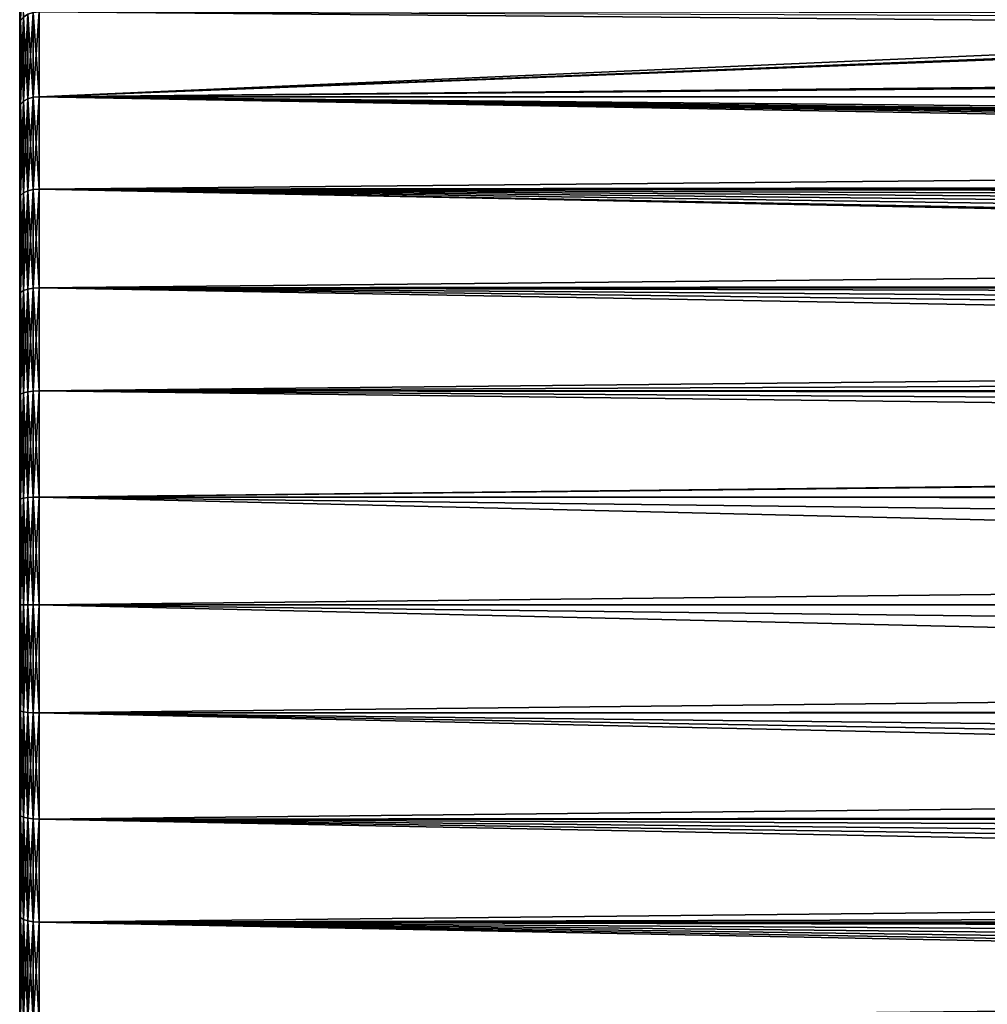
# Model space of a CAD drawing. Header units: metres. Extents: x -128 to 146, y -23 to 80.
# Tile 2 of 113: x -128 to -103, y -10 to 15. Entities that reach past the tile are written whole.
import ezdxf

# ---------------------------------------------------------------- set-up
doc = ezdxf.new("R2010")
doc.units = ezdxf.units.M
doc.layers.add('solid_509241_SW0001', color=7, linetype='CONTINUOUS')

msp = doc.modelspace()

# ---------------------------------------------------------------- linework, layer by layer
at = {"layer": 'solid_509241_SW0001'}
for points in [[(-128, -22.336422, 2.708179), (-128, 22.336422, 2.708179), (-128, 22.5)], [(-128, -22.5), (-128, -22.336422, 2.708179), (-128, 22.5)], [(-128, 22.336422, -2.708179), (-128, -22.5), (-128, 22.5)], [(-128, -21.846973, 5.38143), (-128, 21.846973, 5.38143), (-128, 22.336422, 2.708179)], [(-128, -22.336422, 2.708179), (-128, -21.846973, 5.38143), (-128, 22.336422, 2.708179)], [(-128, 22.336422, -2.708179), (-128, -22.336422, -2.708179), (-128, -22.5)], [(-128, 22.336422, -2.708179), (-128, 21.846973, -5.38143), (-128, -22.336422, -2.708179)], [(-128, -21.038984, 7.97566), (-128, 21.038984, 7.97566), (-128, 21.846973, 5.38143)], [(-128, -21.846973, 5.38143), (-128, -21.038984, 7.97566), (-128, 21.846973, 5.38143)], [(-128, 21.846973, -5.38143), (-128, -21.846973, -5.38143), (-128, -22.336422, -2.708179)], [(-128, 21.846973, -5.38143), (-128, 21.038984, -7.97566), (-128, -21.846973, -5.38143)], [(-128, -19.924067, 10.45378), (-128, 19.924067, 10.45378), (-128, 21.038984, 7.97566)], [(-128, -21.038984, 7.97566), (-128, -19.924067, 10.45378), (-128, 21.038984, 7.97566)], [(-128, 21.038984, -7.97566), (-128, -21.038984, -7.97566), (-128, -21.846973, -5.38143)], [(-128, 21.038984, -7.97566), (-128, 19.924067, -10.45378), (-128, -21.038984, -7.97566)], [(-128, -18.518557, 12.779398), (-128, 18.518557, 12.779398), (-128, 19.924067, 10.45378)], [(-128, -19.924067, 10.45378), (-128, -18.518557, 12.779398), (-128, 19.924067, 10.45378)], [(-128, 19.924067, -10.45378), (-128, -19.924067, -10.45378), (-128, -21.038984, -7.97566)], [(-128, 19.924067, -10.45378), (-128, 18.518557, -12.779398), (-128, -19.924067, -10.45378)], [(-128, -16.842947, 14.918616), (-128, 16.842947, 14.918616), (-128, 18.518557, 12.779398)], [(-128, -18.518557, 12.779398), (-128, -16.842947, 14.918616), (-128, 18.518557, 12.779398)], [(-128, 18.518557, -12.779398), (-128, -18.518557, -12.779398), (-128, -19.924067, -10.45378)], [(-128, 18.518557, -12.779398), (-128, 16.842947, -14.918616), (-128, -18.518557, -12.779398)], [(-127.904419, 17.061569, 15.115231), (-127.975525, 16.957144, 15.022717), (-127.975525, 15.022717, 16.957144)], [(-127.904419, 15.115231, 17.061569), (-127.904419, 17.061569, 15.115231), (-127.975525, 15.022717, 16.957144)], [(-127.975525, 16.957144, 15.022717), (-128, 16.842947, 14.918616), (-128, 14.921668, 16.840242)], [(-127.975525, 15.022717, 16.957144), (-127.975525, 16.957144, 15.022717), (-128, 14.921668, 16.840242)], [(-127.975525, 16.957144, -15.022717), (-128, 14.921668, -16.840242), (-128, 16.842947, -14.918616)], [(-127.975525, 16.957144, -15.022717), (-127.975525, 15.022717, -16.957144), (-128, 14.921668, -16.840242)], [(-128, -14.921668, 16.840242), (-128, 14.921668, 16.840242), (-128, 16.842947, 14.918616)], [(-128, -16.842947, 14.918616), (-128, -14.921668, 16.840242), (-128, 16.842947, 14.918616)], [(-128, 16.842947, -14.918616), (-128, -16.842947, -14.918616), (-128, -18.518557, -12.779398)], [(-128, 16.842947, -14.918616), (-128, 14.921668, -16.840242), (-128, -16.842947, -14.918616)], [(-127.904419, 15.115231, -17.061569), (-127.975525, 15.022717, -16.957144), (-127.975525, 16.957144, -15.022717)], [(-127.79364, 15.188621, 17.144409), (-127.904419, 15.115231, 17.061569), (-127.904419, 12.948479, 18.759109)], [(-127.79364, 13.011349, 18.850193), (-127.79364, 15.188621, 17.144409), (-127.904419, 12.948479, 18.759109)], [(-127.79364, 15.188621, -17.144409), (-127.79364, 13.011349, -18.850193), (-127.904419, 15.115231, -17.061569)], [(-127.65406, 15.23569, 17.197538), (-127.79364, 15.188621, 17.144409), (-127.79364, 13.011349, 18.850193)], [(-127.65406, 13.05167, 18.908609), (-127.65406, 15.23569, 17.197538), (-127.79364, 13.011349, 18.850193)], [(-127.65406, 15.23569, -17.197538), (-127.65406, 13.05167, -18.908609), (-127.79364, 15.188621, -17.144409)], [(-127.65406, 13.05167, -18.908609), (-127.79364, 13.011349, -18.850193), (-127.79364, 15.188621, -17.144409)], [(-127.65406, 13.05167, 18.908609), (-127.5, 13.065489, 18.928629), (-127.5, 15.251822, 17.215748)], [(-127.65406, 13.05167, 18.908609), (-127.5, 15.251822, 17.215748), (-127.65406, 15.23569, 17.197538)], [(-127.65406, 15.23569, -17.197538), (-127.5, 15.251822, -17.215748), (-127.5, 13.065489, -18.928629)], [(-127.65406, 15.23569, -17.197538), (-127.5, 13.065489, -18.928629), (-127.65406, 13.05167, -18.908609)], [(-127.5, 13.065489, 18.928629), (127.5, 15.251822, 17.215748), (77.206894, 15.070559, 17.374643)], [(-127.5, 13.065489, 18.928629), (127.5, 13.065489, 18.928629), (127.5, 15.251822, 17.215748)], [(-78.637253, 15.206283, 17.255983), (-127.5, 15.251822, 17.215748), (-127.5, 13.065489, 18.928629)], [(127.5, 13.065489, -18.928629), (-127.5, 15.251822, -17.215748), (-77.206894, 15.070559, -17.374643)], [(127.5, 13.065489, -18.928629), (-127.5, 13.065489, -18.928629), (-127.5, 15.251822, -17.215748)], [(-77.206993, 15.070563, 17.37464), (-78.637253, 15.206283, 17.255983), (-127.5, 13.065489, 18.928629)], [(-127.975525, 15.022717, 16.957144), (-128, 14.921668, 16.840242), (-128, 12.782748, 18.516245)], [(-127.975525, 12.869227, 18.644295), (-127.975525, 15.022717, 16.957144), (-128, 12.782748, 18.516245)], [(-127.975525, 15.022717, -16.957144), (-128, 12.782748, -18.516245), (-128, 14.921668, -16.840242)], [(-127.975525, 15.022717, -16.957144), (-127.975525, 12.869227, -18.644295), (-128, 12.782748, -18.516245)], [(-127.904419, 15.115231, 17.061569), (-127.975525, 15.022717, 16.957144), (-127.975525, 12.869227, 18.644295)], [(-127.904419, 12.948479, 18.759109), (-127.904419, 15.115231, 17.061569), (-127.975525, 12.869227, 18.644295)], [(-127.904419, 15.115231, -17.061569), (-127.904419, 12.948479, -18.759109), (-127.975525, 15.022717, -16.957144)], [(-127.904419, 12.948479, -18.759109), (-127.975525, 12.869227, -18.644295), (-127.975525, 15.022717, -16.957144)], [(-127.79364, 13.011349, -18.850193), (-127.904419, 12.948479, -18.759109), (-127.904419, 15.115231, -17.061569)], [(-127.5, 13.065489, 18.928629), (77.206894, 15.070559, 17.374643), (75.793007, 15.070563, 17.37464)], [(-75.793106, 15.070559, 17.374643), (-127.5, 13.065489, 18.928629), (75.793007, 15.070563, 17.37464)], [(-75.793106, 15.070559, 17.374643), (-77.206993, 15.070563, 17.37464), (-127.5, 13.065489, 18.928629)], [(-128, -12.782748, 18.516245), (-128, 12.782748, 18.516245), (-128, 14.921668, 16.840242)], [(-128, -14.921668, 16.840242), (-128, -12.782748, 18.516245), (-128, 14.921668, 16.840242)], [(-128, 14.921668, -16.840242), (-128, -14.921668, -16.840242), (-128, -16.842947, -14.918616)], [(-128, 14.921668, -16.840242), (-128, 12.782748, -18.516245), (-128, -14.921668, -16.840242)], [(-127.904419, 12.948479, 18.759109), (-127.975525, 12.869227, 18.644295), (-127.975525, 10.528075, 20.05957)], [(-127.904419, 10.592909, 20.183102), (-127.904419, 12.948479, 18.759109), (-127.975525, 10.528075, 20.05957)], [(-127.904419, 12.948479, -18.759109), (-127.904419, 10.592909, -20.183102), (-127.975525, 12.869227, -18.644295)], [(-127.79364, 13.011349, 18.850193), (-127.904419, 12.948479, 18.759109), (-127.904419, 10.592909, 20.183102)], [(-127.79364, 10.644341, 20.281099), (-127.79364, 13.011349, 18.850193), (-127.904419, 10.592909, 20.183102)], [(-127.79364, 13.011349, -18.850193), (-127.79364, 10.644341, -20.281099), (-127.904419, 12.948479, -18.759109)], [(-127.79364, 10.644341, -20.281099), (-127.904419, 10.592909, -20.183102), (-127.904419, 12.948479, -18.759109)], [(-127.65406, 13.05167, 18.908609), (-127.79364, 13.011349, 18.850193), (-127.79364, 10.644341, 20.281099)], [(-127.65406, 10.677328, 20.343948), (-127.65406, 13.05167, 18.908609), (-127.79364, 10.644341, 20.281099)], [(-127.65406, 13.05167, -18.908609), (-127.65406, 10.677328, -20.343948), (-127.79364, 13.011349, -18.850193)], [(-127.65406, 10.677328, -20.343948), (-127.79364, 10.644341, -20.281099), (-127.79364, 13.011349, -18.850193)], [(-127.65406, 10.677328, 20.343948), (-127.5, 10.688633, 20.365488), (-127.5, 13.065489, 18.928629)], [(-127.65406, 10.677328, 20.343948), (-127.5, 13.065489, 18.928629), (-127.65406, 13.05167, 18.908609)], [(-127.65406, 13.05167, -18.908609), (-127.5, 13.065489, -18.928629), (-127.5, 10.688633, -20.365488)], [(-127.65406, 13.05167, -18.908609), (-127.5, 10.688633, -20.365488), (-127.65406, 10.677328, -20.343948)], [(-127.5, 10.688633, 20.365488), (127.5, 10.688633, 20.365488), (127.5, 13.065489, 18.928629)], [(-127.5, 13.065489, 18.928629), (-127.5, 10.688633, 20.365488), (127.5, 13.065489, 18.928629)], [(-4.326552, 10.849246, -20.28038), (-127.5, 10.688633, -20.365488), (-127.5, 13.065489, -18.928629)], [(127.5, 13.065489, -18.928629), (127.5, 10.688633, -20.365488), (-127.5, 13.065489, -18.928629)], [(0.731982, 11.600663, -19.860126), (-127.5, 13.065489, -18.928629), (127.5, 10.688633, -20.365488)], [(-3.608396, 11.090138, -20.14966), (-4.326552, 10.849246, -20.28038), (-127.5, 13.065489, -18.928629)], [(-2.885561, 11.284695, -20.041349), (-3.608396, 11.090138, -20.14966), (-127.5, 13.065489, -18.928629)], [(-2.162512, 11.433838, -19.956636), (-2.885561, 11.284695, -20.041349), (-127.5, 13.065489, -18.928629)], [(-1.554317, 11.525234, -19.903994), (-2.162512, 11.433838, -19.956636), (-127.5, 13.065489, -18.928629)], [(-0.715228, 11.601446, -19.859669), (-1.554317, 11.525234, -19.903994), (-127.5, 13.065489, -18.928629)], [(0.731982, 11.600663, -19.860126), (-0.715228, 11.601446, -19.859669), (-127.5, 13.065489, -18.928629)], [(-127.975525, 12.869227, 18.644295), (-128, 12.782748, 18.516245), (-128, 10.457384, 19.922174)], [(-127.975525, 10.528075, 20.05957), (-127.975525, 12.869227, 18.644295), (-128, 10.457384, 19.922174)], [(-127.975525, 12.869227, -18.644295), (-128, 10.457384, -19.922176), (-128, 12.782748, -18.516245)], [(-127.975525, 12.869227, -18.644295), (-127.975525, 10.528075, -20.05957), (-128, 10.457384, -19.922176)], [(-128, -10.457384, 19.922176), (-128, 10.457384, 19.922174), (-128, 12.782748, 18.516245)], [(-128, -12.782748, 18.516245), (-128, -10.457384, 19.922176), (-128, 12.782748, 18.516245)], [(-128, 12.782748, -18.516245), (-128, -12.782748, -18.516245), (-128, -14.921668, -16.840242)], [(-128, 12.782748, -18.516245), (-128, 10.457384, -19.922176), (-128, -12.782748, -18.516245)], [(-127.904419, 10.592909, -20.183102), (-127.975525, 10.528075, -20.05957), (-127.975525, 12.869227, -18.644295)], [(-127.79364, 10.644341, 20.281099), (-127.904419, 10.592909, 20.183102), (-127.904419, 8.08287, 21.312778)], [(-127.79364, 8.122116, 21.41626), (-127.79364, 10.644341, 20.281099), (-127.904419, 8.08287, 21.312778)], [(-127.79364, 10.644341, -20.281099), (-127.79364, 8.122116, -21.41626), (-127.904419, 10.592909, -20.183102)], [(-127.65406, 10.677328, 20.343948), (-127.79364, 10.644341, 20.281099), (-127.79364, 8.122116, 21.41626)], [(-127.65406, 8.147286, 21.482628), (-127.65406, 10.677328, 20.343948), (-127.79364, 8.122116, 21.41626)], [(-127.65406, 10.677328, -20.343948), (-127.65406, 8.147286, -21.482628), (-127.79364, 10.644341, -20.281099)], [(-127.65406, 8.147286, -21.482628), (-127.79364, 8.122116, -21.41626), (-127.79364, 10.644341, -20.281099)], [(-127.65406, 8.147286, 21.482628), (-127.5, 8.155912, 21.505373), (-127.5, 10.688633, 20.365488)], [(-127.65406, 8.147286, 21.482628), (-127.5, 10.688633, 20.365488), (-127.65406, 10.677328, 20.343948)], [(-127.65406, 10.677328, -20.343948), (-127.5, 10.688633, -20.365488), (-127.5, 8.155912, -21.505373)], [(-127.65406, 10.677328, -20.343948), (-127.5, 8.155912, -21.505373), (-127.65406, 8.147286, -21.482628)], [(-4.326552, 10.849246, -20.28038), (-5.037412, 10.560815, -20.432062), (-127.5, 10.688633, -20.365488)], [(-127.5, 8.155912, 21.505373), (127.5, 8.155912, 21.505373), (127.5, 10.688633, 20.365488)], [(-127.5, 10.688633, 20.365488), (-127.5, 8.155912, 21.505373), (127.5, 10.688633, 20.365488)], [(-8.477742, 8.271134, -21.461323), (-127.5, 8.155912, -21.505373), (-127.5, 10.688633, -20.365488)], [(-8.322692, 8.415843, -21.404989), (-8.477742, 8.271134, -21.461323), (-127.5, 10.688633, -20.365488)], [(-7.721192, 8.931675, -21.194933), (-8.322692, 8.415843, -21.404989), (-127.5, 10.688633, -20.365488)], [(-7.08632, 9.407078, -20.988256), (-7.721192, 8.931675, -21.194933), (-127.5, 10.688633, -20.365488)], [(-6.423679, 9.838432, -20.789547), (-7.08632, 9.407078, -20.988256), (-127.5, 10.688633, -20.365488)], [(-5.738528, 10.223615, -20.602856), (-6.423679, 9.838432, -20.789547), (-127.5, 10.688633, -20.365488)], [(-5.037412, 10.560815, -20.432062), (-5.738528, 10.223615, -20.602856), (-127.5, 10.688633, -20.365488)], [(-127.975525, 10.528075, 20.05957), (-128, 10.457384, 19.922174), (-128, 7.979492, 21.037529)], [(-127.975525, 8.0334, 21.182333), (-127.975525, 10.528075, 20.05957), (-128, 7.979492, 21.037529)], [(-127.975525, 10.528075, -20.05957), (-128, 7.979492, -21.037529), (-128, 10.457384, -19.922176)], [(-127.975525, 10.528075, -20.05957), (-127.975525, 8.0334, -21.182333), (-128, 7.979492, -21.037529)], [(-128, -7.979492, 21.037529), (-128, 7.979492, 21.037529), (-128, 10.457384, 19.922174)], [(-128, -10.457384, 19.922176), (-128, -7.979492, 21.037529), (-128, 10.457384, 19.922174)], [(-128, 10.457384, -19.922176), (-128, -10.457384, -19.922174), (-128, -12.782748, -18.516245)], [(-128, 10.457384, -19.922176), (-128, 7.979492, -21.037529), (-128, -10.457384, -19.922174)], [(-127.904419, 10.592909, 20.183102), (-127.975525, 10.528075, 20.05957), (-127.975525, 8.0334, 21.182333)], [(-127.904419, 8.08287, 21.312778), (-127.904419, 10.592909, 20.183102), (-127.975525, 8.0334, 21.182333)], [(-127.904419, 10.592909, -20.183102), (-127.904419, 8.08287, -21.312778), (-127.975525, 10.528075, -20.05957)], [(-127.904419, 8.08287, -21.312778), (-127.975525, 8.0334, -21.182333), (-127.975525, 10.528075, -20.05957)], [(-127.79364, 8.122116, -21.41626), (-127.904419, 8.08287, -21.312778), (-127.904419, 10.592909, -20.183102)], [(-127.79364, 8.122116, 21.41626), (-127.904419, 8.08287, 21.312778), (-127.904419, 5.454966, 22.131666)], [(-127.79364, 5.481452, 22.239124), (-127.79364, 8.122116, 21.41626), (-127.904419, 5.454966, 22.131666)], [(-127.79364, 8.122116, -21.41626), (-127.79364, 5.481452, -22.239124), (-127.904419, 8.08287, -21.312778)], [(-127.65406, 8.147286, 21.482628), (-127.79364, 8.122116, 21.41626), (-127.79364, 5.481452, 22.239124)], [(-127.65406, 5.498439, 22.308043), (-127.65406, 8.147286, 21.482628), (-127.79364, 5.481452, 22.239124)], [(-127.65406, 8.147286, -21.482628), (-127.65406, 5.498439, -22.308043), (-127.79364, 8.122116, -21.41626)], [(-127.65406, 5.498439, -22.308043), (-127.79364, 5.481452, -22.239124), (-127.79364, 8.122116, -21.41626)], [(-127.65406, 5.498439, 22.308043), (-127.5, 5.50426, 22.331661), (-127.5, 8.155912, 21.505373)], [(-127.65406, 5.498439, 22.308043), (-127.5, 8.155912, 21.505373), (-127.65406, 8.147286, 21.482628)], [(-127.65406, 8.147286, -21.482628), (-127.5, 8.155912, -21.505373), (-127.5, 5.50426, -22.331661)], [(-127.65406, 8.147286, -21.482628), (-127.5, 5.50426, -22.331661), (-127.65406, 5.498439, -22.308043)], [(-8.477742, 8.271134, -21.461323), (-8.885304, 7.864581, -21.613615), (-127.5, 8.155912, -21.505373)], [(-127.5, 5.50426, 22.331661), (127.5, 5.50426, 22.331661), (127.5, 8.155912, 21.505373)], [(-127.5, 8.155912, 21.505373), (-127.5, 5.50426, 22.331661), (127.5, 8.155912, 21.505373)], [(-10.305633, 6.048386, -22.190472), (-127.5, 5.50426, -22.331661), (-127.5, 8.155912, -21.505373)], [(-9.878558, 6.67636, -22.009686), (-10.305633, 6.048386, -22.190472), (-127.5, 8.155912, -21.505373)], [(-9.40474, 7.283139, -21.816414), (-9.878558, 6.67636, -22.009686), (-127.5, 8.155912, -21.505373)], [(-8.885304, 7.864581, -21.613615), (-9.40474, 7.283139, -21.816414), (-127.5, 8.155912, -21.505373)], [(-127.975525, 8.0334, 21.182333), (-128, 7.979492, 21.037529), (-128, 5.385213, 21.846039)], [(-127.975525, 5.421579, 21.99621), (-127.975525, 8.0334, 21.182333), (-128, 5.385213, 21.846039)], [(-127.975525, 8.0334, -21.182333), (-128, 5.385213, -21.846039), (-128, 7.979492, -21.037529)], [(-127.975525, 8.0334, -21.182333), (-127.975525, 5.421579, -21.99621), (-128, 5.385213, -21.846039)], [(-128, -5.385213, 21.846039), (-128, 5.385213, 21.846039), (-128, 7.979492, 21.037529)], [(-128, -7.979492, 21.037529), (-128, -5.385213, 21.846039), (-128, 7.979492, 21.037529)], [(-128, 7.979492, -21.037529), (-128, -7.979492, -21.037529), (-128, -10.457384, -19.922174)], [(-128, 7.979492, -21.037529), (-128, 5.385213, -21.846039), (-128, -7.979492, -21.037529)], [(-127.904419, 8.08287, 21.312778), (-127.975525, 8.0334, 21.182333), (-127.975525, 5.421579, 21.99621)], [(-127.904419, 5.454966, 22.131666), (-127.904419, 8.08287, 21.312778), (-127.975525, 5.421579, 21.99621)], [(-127.904419, 8.08287, -21.312778), (-127.904419, 5.454966, -22.131666), (-127.975525, 8.0334, -21.182333)], [(-127.904419, 5.454966, -22.131666), (-127.975525, 5.421579, -21.99621), (-127.975525, 8.0334, -21.182333)], [(-127.79364, 5.481452, -22.239124), (-127.904419, 5.454966, -22.131666), (-127.904419, 8.08287, -21.312778)], [(-10.305633, 6.048386, -22.190472), (-10.684834, 5.404243, -22.356077), (-127.5, 5.50426, -22.331661)], [(-127.975525, 5.421579, 21.99621), (-128, 5.385213, 21.846039), (-128, 2.712388, 22.335911)], [(-127.975525, 2.730699, 22.489332), (-127.975525, 5.421579, 21.99621), (-128, 2.712388, 22.335911)], [(-127.975525, 5.421579, -21.99621), (-128, 2.712388, -22.335911), (-128, 5.385213, -21.846039)], [(-127.975525, 5.421579, -21.99621), (-127.975525, 2.730699, -22.489332), (-128, 2.712388, -22.335911)], [(-128, -2.712388, 22.335911), (-128, 2.712388, 22.335911), (-128, 5.385213, 21.846039)], [(-128, -5.385213, 21.846039), (-128, -2.712388, 22.335911), (-128, 5.385213, 21.846039)], [(-128, 5.385213, -21.846039), (-128, -5.385213, -21.846039), (-128, -7.979492, -21.037529)], [(-128, 5.385213, -21.846039), (-128, 2.712388, -22.335911), (-128, -5.385213, -21.846039)], [(-127.904419, 5.454966, 22.131666), (-127.975525, 5.421579, 21.99621), (-127.975525, 2.730699, 22.489332)], [(-127.904419, 2.747515, 22.627825), (-127.904419, 5.454966, 22.131666), (-127.975525, 2.730699, 22.489332)], [(-127.904419, 5.454966, -22.131666), (-127.904419, 2.747515, -22.627825), (-127.975525, 5.421579, -21.99621)], [(-127.904419, 2.747515, -22.627825), (-127.975525, 2.730699, -22.489332), (-127.975525, 5.421579, -21.99621)], [(-127.79364, 5.481452, 22.239124), (-127.904419, 5.454966, 22.131666), (-127.904419, 2.747515, 22.627825)], [(-127.79364, 2.760856, 22.737692), (-127.79364, 5.481452, 22.239124), (-127.904419, 2.747515, 22.627825)], [(-127.79364, 5.481452, -22.239124), (-127.79364, 2.760856, -22.737692), (-127.904419, 5.454966, -22.131666)], [(-127.79364, 2.760856, -22.737692), (-127.904419, 2.747515, -22.627825), (-127.904419, 5.454966, -22.131666)], [(-127.65406, 5.498439, 22.308043), (-127.79364, 5.481452, 22.239124), (-127.79364, 2.760856, 22.737692)], [(-127.65406, 2.769411, 22.808155), (-127.65406, 5.498439, 22.308043), (-127.79364, 2.760856, 22.737692)], [(-127.65406, 5.498439, -22.308043), (-127.65406, 2.769411, -22.808155), (-127.79364, 5.481452, -22.239124)], [(-127.65406, 2.769411, -22.808155), (-127.79364, 2.760856, -22.737692), (-127.79364, 5.481452, -22.239124)], [(-127.65406, 2.769411, 22.808155), (-127.5, 2.772344, 22.832304), (-127.5, 5.50426, 22.331661)], [(-127.65406, 2.769411, 22.808155), (-127.5, 5.50426, 22.331661), (-127.65406, 5.498439, 22.308043)], [(-127.65406, 5.498439, -22.308043), (-127.5, 5.50426, -22.331661), (-127.5, 2.772344, -22.832304)], [(-127.65406, 5.498439, -22.308043), (-127.5, 2.772344, -22.832304), (-127.65406, 2.769411, -22.808155)], [(-127.5, 2.772344, 22.832304), (127.5, 2.772344, 22.832304), (127.5, 5.50426, 22.331661)], [(-127.5, 5.50426, 22.331661), (-127.5, 2.772344, 22.832304), (127.5, 5.50426, 22.331661)], [(-11.300403, 4.082197, -22.634832), (-127.5, 2.772344, -22.832304), (-127.5, 5.50426, -22.331661)], [(-11.016119, 4.748104, -22.504566), (-11.300403, 4.082197, -22.634832), (-127.5, 5.50426, -22.331661)], [(-10.684834, 5.404243, -22.356077), (-11.016119, 4.748104, -22.504566), (-127.5, 5.50426, -22.331661)], [(-11.300403, 4.082197, -22.634832), (-11.731396, 2.732611, -22.837093), (-127.5, 2.772344, -22.832304)], [(-127.975525, 2.730699, 22.489332), (-128, 2.712388, 22.335911), (-128, 0, 22.499998)], [(-127.975525, 0, 22.654509), (-127.975525, 2.730699, 22.489332), (-128, 0, 22.499998)], [(-127.975525, 2.730699, -22.489332), (-127.975525, 0, -22.654509), (-128, 2.712388, -22.335911)], [(-128, -2.712388, 22.335911), (-128, 0, 22.499998), (-128, 2.712388, 22.335911)], [(-128, 2.712388, -22.335911), (-128, -2.712388, -22.335911), (-128, -5.385213, -21.846039)], [(-128, 2.712388, -22.335911), (-128, 0, -22.499998), (-128, -2.712388, -22.335911)], [(-127.975525, 0, -22.654509), (-128, 0, -22.499998), (-128, 2.712388, -22.335911)], [(-127.904419, 2.747515, 22.627825), (-127.975525, 2.730699, 22.489332), (-127.975525, 0, 22.654509)], [(-127.904419, 0, 22.79402), (-127.904419, 2.747515, 22.627825), (-127.975525, 0, 22.654509)], [(-127.904419, 2.747515, -22.627825), (-127.904419, 0, -22.79402), (-127.975525, 2.730699, -22.489332)], [(-127.904419, 0, -22.79402), (-127.975525, 0, -22.654509), (-127.975525, 2.730699, -22.489332)], [(-127.79364, 2.760856, 22.737692), (-127.904419, 2.747515, 22.627825), (-127.904419, 0, 22.79402)], [(-127.79364, 0, 22.904694), (-127.79364, 2.760856, 22.737692), (-127.904419, 0, 22.79402)], [(-127.79364, 2.760856, -22.737692), (-127.79364, 0, -22.904694), (-127.904419, 2.747515, -22.627825)], [(-127.79364, 0, -22.904694), (-127.904419, 0, -22.79402), (-127.904419, 2.747515, -22.627825)], [(-127.65406, 2.769411, 22.808155), (-127.79364, 2.760856, 22.737692), (-127.79364, 0, 22.904694)], [(-127.65406, 0, 22.975674), (-127.65406, 2.769411, 22.808155), (-127.79364, 0, 22.904694)], [(-127.65406, 2.769411, -22.808155), (-127.65406, 0, -22.975674), (-127.79364, 2.760856, -22.737692)], [(-127.65406, 0, -22.975674), (-127.79364, 0, -22.904694), (-127.79364, 2.760856, -22.737692)], [(-127.65406, 0, 22.975674), (-127.5, 0, 23), (-127.5, 2.772344, 22.832304)], [(-127.65406, 0, 22.975674), (-127.5, 2.772344, 22.832304), (-127.65406, 2.769411, 22.808155)], [(-127.65406, 2.769411, -22.808155), (-127.5, 2.772344, -22.832304), (-127.5, 0, -23)], [(-127.65406, 2.769411, -22.808155), (-127.5, 0, -23), (-127.65406, 0, -22.975674)], [(-127.5, 0, 23), (127.5, 0, 23), (127.5, 2.772344, 22.832304)], [(-127.5, 2.772344, 22.832304), (-127.5, 0, 23), (127.5, 2.772344, 22.832304)], [(-12.069973, 0, -23), (-127.5, 0, -23), (-127.5, 2.772344, -22.832304)], [(-11.985751, 1.368679, -22.95924), (-12.069973, 0, -23), (-127.5, 2.772344, -22.832304)], [(-11.731396, 2.732611, -22.837093), (-11.985751, 1.368679, -22.95924), (-127.5, 2.772344, -22.832304)], [(-127.975525, 0, 22.654509), (-128, 0, 22.499998), (-128, -2.712388, 22.335911)], [(-127.975525, -2.730699, 22.489332), (-127.975525, 0, 22.654509), (-128, -2.712388, 22.335911)], [(-127.904419, 0, 22.79402), (-127.975525, 0, 22.654509), (-127.975525, -2.730699, 22.489332)], [(-127.904419, -2.747515, 22.627825), (-127.904419, 0, 22.79402), (-127.975525, -2.730699, 22.489332)], [(-127.79364, 0, 22.904694), (-127.904419, 0, 22.79402), (-127.904419, -2.747515, 22.627825)], [(-127.79364, -2.760856, 22.737692), (-127.79364, 0, 22.904694), (-127.904419, -2.747515, 22.627825)], [(-127.65406, 0, 22.975674), (-127.79364, 0, 22.904694), (-127.79364, -2.760856, 22.737692)], [(-127.65406, 0, -22.975674), (-127.65406, -2.769411, -22.808155), (-127.79364, 0, -22.904694)], [(-127.65406, 0, -22.975674), (-127.5, 0, -23), (-127.5, -2.772344, -22.832304)], [(-127.65406, 0, -22.975674), (-127.5, -2.772344, -22.832304), (-127.65406, -2.769411, -22.808155)], [(-11.733466, -2.724312, -22.838085), (-127.5, -2.772344, -22.832304), (-127.5, 0, -23)], [(-11.98687, -1.360946, -22.9597), (-11.733466, -2.724312, -22.838085), (-127.5, 0, -23)], [(-12.069973, 0, -23), (-11.98687, -1.360946, -22.9597), (-127.5, 0, -23)], [(-127.975525, -2.730699, -22.489332), (-128, -2.712388, -22.335911), (-128, 0, -22.499998)], [(-127.975525, 0, -22.654509), (-127.975525, -2.730699, -22.489332), (-128, 0, -22.499998)], [(-127.904419, -2.747515, -22.627825), (-127.975525, -2.730699, -22.489332), (-127.975525, 0, -22.654509)], [(-127.904419, 0, -22.79402), (-127.904419, -2.747515, -22.627825), (-127.975525, 0, -22.654509)], [(-127.79364, -2.760856, -22.737692), (-127.904419, -2.747515, -22.627825), (-127.904419, 0, -22.79402)], [(-127.79364, 0, -22.904694), (-127.79364, -2.760856, -22.737692), (-127.904419, 0, -22.79402)], [(-127.65406, -2.769411, 22.808155), (-127.65406, 0, 22.975674), (-127.79364, -2.760856, 22.737692)], [(-127.65406, -2.769411, -22.808155), (-127.79364, -2.760856, -22.737692), (-127.79364, 0, -22.904694)], [(-127.65406, -2.769411, 22.808155), (-127.5, -2.772344, 22.832304), (-127.5, 0, 23)], [(-127.65406, -2.769411, 22.808155), (-127.5, 0, 23), (-127.65406, 0, 22.975674)], [(-127.5, -2.772344, 22.832304), (127.5, -2.772344, 22.832304), (127.5, 0, 23)], [(-127.5, 0, 23), (-127.5, -2.772344, 22.832304), (127.5, 0, 23)], [(-127.975525, -5.421579, 21.99621), (-128, -2.712388, 22.335911), (-128, -5.385213, 21.846039)], [(-127.975525, -5.421579, 21.99621), (-127.975525, -2.730699, 22.489332), (-128, -2.712388, 22.335911)], [(-127.975525, -5.421579, -21.99621), (-128, -5.385213, -21.846039), (-128, -2.712388, -22.335911)], [(-127.975525, -2.730699, -22.489332), (-127.975525, -5.421579, -21.99621), (-128, -2.712388, -22.335911)], [(-127.904419, -2.747515, 22.627825), (-127.975525, -2.730699, 22.489332), (-127.975525, -5.421579, 21.99621)], [(-127.904419, -5.454966, -22.131666), (-127.975525, -5.421579, -21.99621), (-127.975525, -2.730699, -22.489332)], [(-127.904419, -2.747515, -22.627825), (-127.904419, -5.454966, -22.131666), (-127.975525, -2.730699, -22.489332)], [(-127.904419, -5.454966, 22.131666), (-127.904419, -2.747515, 22.627825), (-127.975525, -5.421579, 21.99621)], [(-127.79364, -2.760856, 22.737692), (-127.904419, -2.747515, 22.627825), (-127.904419, -5.454966, 22.131666)], [(-127.79364, -5.481452, -22.239124), (-127.904419, -5.454966, -22.131666), (-127.904419, -2.747515, -22.627825)], [(-127.79364, -2.760856, -22.737692), (-127.79364, -5.481452, -22.239124), (-127.904419, -2.747515, -22.627825)], [(-127.79364, -5.481452, 22.239124), (-127.79364, -2.760856, 22.737692), (-127.904419, -5.454966, 22.131666)], [(-127.65406, -2.769411, 22.808155), (-127.79364, -2.760856, 22.737692), (-127.79364, -5.481452, 22.239124)], [(-127.65406, -5.498439, -22.308043), (-127.79364, -5.481452, -22.239124), (-127.79364, -2.760856, -22.737692)], [(-127.65406, -2.769411, -22.808155), (-127.65406, -5.498439, -22.308043), (-127.79364, -2.760856, -22.737692)], [(-127.65406, -5.498439, 22.308043), (-127.65406, -2.769411, 22.808155), (-127.79364, -5.481452, 22.239124)], [(-127.65406, -5.498439, 22.308043), (-127.5, -2.772344, 22.832304), (-127.65406, -2.769411, 22.808155)], [(-127.65406, -2.769411, -22.808155), (-127.5, -2.772344, -22.832304), (-127.5, -5.50426, -22.331661)], [(-127.65406, -2.769411, -22.808155), (-127.5, -5.50426, -22.331661), (-127.65406, -5.498439, -22.308043)], [(-127.65406, -5.498439, 22.308043), (-127.5, -5.50426, 22.331661), (-127.5, -2.772344, 22.832304)], [(-11.733466, -2.724312, -22.838085), (-11.303493, -4.074335, -22.63625), (-127.5, -2.772344, -22.832304)], [(-127.5, -5.50426, 22.331661), (127.5, -5.50426, 22.331661), (127.5, -2.772344, 22.832304)], [(-127.5, -2.772344, 22.832304), (-127.5, -5.50426, 22.331661), (127.5, -2.772344, 22.832304)], [(-10.689059, -5.396566, -22.357931), (-127.5, -5.50426, -22.331661), (-127.5, -2.772344, -22.832304)], [(-11.019823, -4.740126, -22.506248), (-10.689059, -5.396566, -22.357931), (-127.5, -2.772344, -22.832304)], [(-11.303493, -4.074335, -22.63625), (-11.019823, -4.740126, -22.506248), (-127.5, -2.772344, -22.832304)], [(-127.975525, -8.0334, 21.182333), (-128, -5.385213, 21.846039), (-128, -7.979492, 21.037529)], [(-127.975525, -8.0334, 21.182333), (-127.975525, -5.421579, 21.99621), (-128, -5.385213, 21.846039)], [(-127.975525, -8.0334, -21.182333), (-128, -7.979492, -21.037529), (-128, -5.385213, -21.846039)], [(-127.975525, -5.421579, -21.99621), (-127.975525, -8.0334, -21.182333), (-128, -5.385213, -21.846039)], [(-127.904419, -5.454966, 22.131666), (-127.975525, -5.421579, 21.99621), (-127.975525, -8.0334, 21.182333)], [(-127.904419, -8.08287, -21.312778), (-127.975525, -8.0334, -21.182333), (-127.975525, -5.421579, -21.99621)], [(-127.904419, -5.454966, -22.131666), (-127.904419, -8.08287, -21.312778), (-127.975525, -5.421579, -21.99621)], [(-127.904419, -8.08287, 21.312778), (-127.904419, -5.454966, 22.131666), (-127.975525, -8.0334, 21.182333)], [(-127.79364, -5.481452, 22.239124), (-127.904419, -5.454966, 22.131666), (-127.904419, -8.08287, 21.312778)], [(-127.79364, -8.122116, -21.41626), (-127.904419, -8.08287, -21.312778), (-127.904419, -5.454966, -22.131666)], [(-127.79364, -5.481452, -22.239124), (-127.79364, -8.122116, -21.41626), (-127.904419, -5.454966, -22.131666)], [(-127.79364, -8.122116, 21.41626), (-127.79364, -5.481452, 22.239124), (-127.904419, -8.08287, 21.312778)], [(-127.65406, -5.498439, 22.308043), (-127.79364, -5.481452, 22.239124), (-127.79364, -8.122116, 21.41626)], [(-127.65406, -8.147286, -21.482628), (-127.79364, -8.122116, -21.41626), (-127.79364, -5.481452, -22.239124)], [(-127.65406, -5.498439, -22.308043), (-127.65406, -8.147286, -21.482628), (-127.79364, -5.481452, -22.239124)], [(-127.65406, -8.147286, 21.482628), (-127.65406, -5.498439, 22.308043), (-127.79364, -8.122116, 21.41626)], [(-127.65406, -8.147286, 21.482628), (-127.5, -5.50426, 22.331661), (-127.65406, -5.498439, 22.308043)], [(-127.65406, -5.498439, -22.308043), (-127.5, -5.50426, -22.331661), (-127.5, -8.155912, -21.505373)], [(-127.65406, -5.498439, -22.308043), (-127.5, -8.155912, -21.505373), (-127.65406, -8.147286, -21.482628)], [(-127.65406, -8.147286, 21.482628), (-127.5, -8.155912, 21.505373), (-127.5, -5.50426, 22.331661)], [(-10.689059, -5.396566, -22.357931), (-10.31063, -6.040572, -22.1926), (-127.5, -5.50426, -22.331661)], [(-127.5, -8.155912, 21.505373), (127.5, -8.155912, 21.505373), (127.5, -5.50426, 22.331661)], [(-127.5, -5.50426, 22.331661), (-127.5, -8.155912, 21.505373), (127.5, -5.50426, 22.331661)], [(-8.89249, -7.856987, -21.616377), (-127.5, -8.155912, -21.505373), (-127.5, -5.50426, -22.331661)], [(-9.411221, -7.275308, -21.819025), (-8.89249, -7.856987, -21.616377), (-127.5, -5.50426, -22.331661)], [(-9.8845, -6.668207, -22.012156), (-9.411221, -7.275308, -21.819025), (-127.5, -5.50426, -22.331661)], [(-10.31063, -6.040572, -22.1926), (-9.8845, -6.668207, -22.012156), (-127.5, -5.50426, -22.331661)], [(-127.975525, -10.528075, 20.05957), (-128, -7.979492, 21.037529), (-128, -10.457384, 19.922176)], [(-127.975525, -10.528075, 20.05957), (-127.975525, -8.0334, 21.182333), (-128, -7.979492, 21.037529)], [(-127.975525, -10.528075, -20.05957), (-128, -10.457384, -19.922174), (-128, -7.979492, -21.037529)], [(-127.975525, -8.0334, -21.182333), (-127.975525, -10.528075, -20.05957), (-128, -7.979492, -21.037529)], [(-127.904419, -8.08287, 21.312778), (-127.975525, -8.0334, 21.182333), (-127.975525, -10.528075, 20.05957)], [(-127.904419, -10.592909, -20.183102), (-127.975525, -10.528075, -20.05957), (-127.975525, -8.0334, -21.182333)], [(-127.904419, -8.08287, -21.312778), (-127.904419, -10.592909, -20.183102), (-127.975525, -8.0334, -21.182333)], [(-127.904419, -10.592909, 20.183102), (-127.904419, -8.08287, 21.312778), (-127.975525, -10.528075, 20.05957)], [(-127.79364, -8.122116, 21.41626), (-127.904419, -8.08287, 21.312778), (-127.904419, -10.592909, 20.183102)], [(-127.79364, -10.644341, -20.281099), (-127.904419, -10.592909, -20.183102), (-127.904419, -8.08287, -21.312778)], [(-127.79364, -8.122116, -21.41626), (-127.79364, -10.644341, -20.281099), (-127.904419, -8.08287, -21.312778)], [(-8.89249, -7.856987, -21.616377), (-8.477691, -8.271177, -21.461306), (-127.5, -8.155912, -21.505373)], [(-127.79364, -10.644341, 20.281099), (-127.79364, -8.122116, 21.41626), (-127.904419, -10.592909, 20.183102)], [(-127.65406, -8.147286, 21.482628), (-127.79364, -8.122116, 21.41626), (-127.79364, -10.644341, 20.281099)], [(-127.65406, -10.677328, -20.343948), (-127.79364, -10.644341, -20.281099), (-127.79364, -8.122116, -21.41626)], [(-127.65406, -8.147286, -21.482628), (-127.65406, -10.677328, -20.343948), (-127.79364, -8.122116, -21.41626)], [(-127.65406, -10.677328, 20.343948), (-127.65406, -8.147286, 21.482628), (-127.79364, -10.644341, 20.281099)], [(-127.65406, -10.677328, 20.343948), (-127.5, -8.155912, 21.505373), (-127.65406, -8.147286, 21.482628)], [(-127.65406, -8.147286, -21.482628), (-127.5, -8.155912, -21.505373), (-127.5, -10.688633, -20.365488)], [(-127.65406, -8.147286, -21.482628), (-127.5, -10.688633, -20.365488), (-127.65406, -10.677328, -20.343948)], [(-127.65406, -10.677328, 20.343948), (-127.5, -10.688633, 20.365488), (-127.5, -8.155912, 21.505373)], [(-127.5, -10.688633, 20.365488), (127.5, -10.688633, 20.365488), (127.5, -8.155912, 21.505373)], [(-127.5, -8.155912, 21.505373), (-127.5, -10.688633, 20.365488), (127.5, -8.155912, 21.505373)], [(-5.053609, -10.55361, -20.435785), (-127.5, -10.688633, -20.365488), (-127.5, -8.155912, -21.505373)], [(-5.754029, -10.215581, -20.606842), (-5.053609, -10.55361, -20.435785), (-127.5, -8.155912, -21.505373)], [(-6.437229, -9.830223, -20.79343), (-5.754029, -10.215581, -20.606842), (-127.5, -8.155912, -21.505373)], [(-7.097876, -9.398938, -20.991903), (-6.437229, -9.830223, -20.79343), (-127.5, -8.155912, -21.505373)], [(-7.731008, -8.92378, -21.198257), (-7.097876, -9.398938, -20.991903), (-127.5, -8.155912, -21.505373)], [(-8.331084, -8.408147, -21.408014), (-7.731008, -8.92378, -21.198257), (-127.5, -8.155912, -21.505373)], [(-8.477691, -8.271177, -21.461306), (-8.331084, -8.408147, -21.408014), (-127.5, -8.155912, -21.505373)]]:
    msp.add_3dface(points, dxfattribs=at)

doc.saveas('drawing.dxf')
